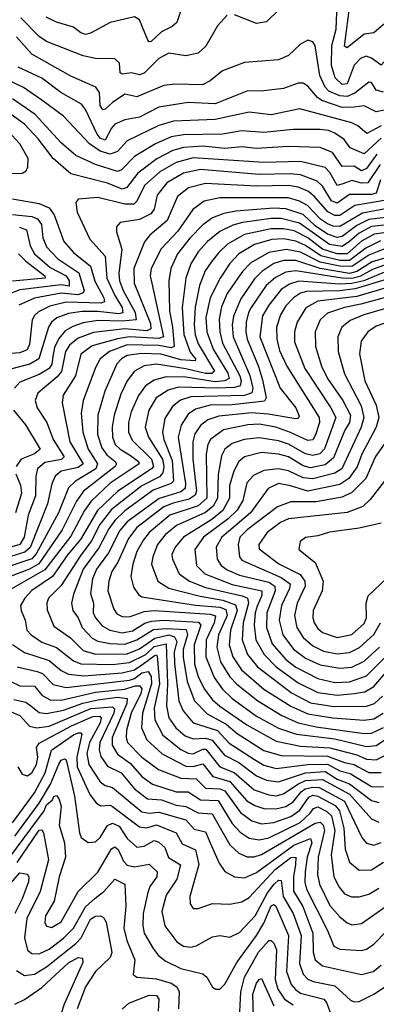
# Model space of a CAD drawing. Extents: x 1246230 to 1426786, y 660032 to 763141.
# Tile 134 of 256: x 1283835 to 1285295, y 701073 to 705103. Entities that reach past the tile are written whole.
import ezdxf

# ---------------------------------------------------------------- set-up
doc = ezdxf.new("R2010")
doc.units = 0

msp = doc.modelspace()

# ---------------------------------------------------------------- linework, layer by layer
at = {"layer": '0CON10XD'}
for points in [[(1285588.5, 705105), (1285580.5, 705069.5), (1285578, 704995), (1285567, 704973), (1285555, 704974.5), (1285491.8, 705011.8), (1285435, 705029.3), (1285399.5, 705010.5), (1285315, 704916.5), (1285275, 704946.1), (1285253.6, 704953.6), (1285230, 704945), (1285205, 704917.6), (1285175, 704841), (1285155, 704838.5), (1285127.1, 704865), (1285111.5, 704915), (1285112.5, 704997.5), (1285130.4, 705065), (1285138.9, 705268.9)], [(1284523.4, 705226.6), (1284477.7, 705092.3), (1284459.4, 705075), (1284415, 705053.7), (1284373.5, 705013.5), (1284365, 705012.2), (1284359.7, 705019.7), (1284325, 705101.9), (1284305, 705114.4), (1284205, 705091.8), (1284125, 705047.4), (1284105, 705042.8), (1284085, 705049.8), (1284055, 705072.7), (1283985, 705092.6), (1283943.4, 705113.5)], [(1285405, 705112.3), (1285325, 705083.1), (1285285, 705049.7), (1285245, 705043.4), (1285175, 704988.4), (1285165.2, 704995.2), (1285187.3, 705172.7)], [(1284685, 705121.4), (1284645, 705077.5), (1284596.4, 704995), (1284565, 704965.5), (1284515, 704954.7), (1284445, 704965.8), (1284405, 704944.2), (1284345, 704884), (1284325, 704877.9), (1284292.5, 704885), (1284255, 704880.7), (1284245.7, 704885), (1284243.5, 704925), (1284225, 704942.5), (1284145, 704944.7), (1284095, 704954.8), (1283945, 705013.8), (1283915, 705034.7), (1283840.3, 705110.3)], [(1284897.8, 705145), (1284845, 705094.5), (1284805, 705087.5), (1284715, 705123.5)], [(1285325, 704806.1), (1285295, 704814.3), (1285275, 704845.5), (1285265, 704847.7), (1285207.1, 704802.9), (1285175, 704788.5), (1285145, 704791.4), (1285100.3, 704810.3), (1285085, 704826.7), (1285063.3, 704875), (1285045, 704996), (1285035, 705012.9), (1285015, 705019.4), (1284985, 705003.3), (1284935, 704956.9), (1284895, 704938.7), (1284755, 704927.5), (1284665.9, 704894.1), (1284615, 704853.1), (1284583.3, 704836.7), (1284469.6, 704839.6), (1284425, 704833.2), (1284315, 704787.3), (1284265, 704797.8), (1284215, 704764.8), (1284185, 704736.3), (1284175, 704734.6), (1284165, 704752.5), (1284161.5, 704805), (1284146.5, 704826.5), (1284045, 704872.7), (1283885, 704962.2), (1283822.4, 705032.4)], [(1285315, 704668.6), (1285256.7, 704636.7), (1285218.9, 704668.9), (1285195, 704681), (1284981.7, 704738.3), (1284865, 704713.1), (1284774.4, 704724.4), (1284635.7, 704694.3), (1284465, 704688.5), (1284405, 704669.7), (1284275, 704607.5), (1284235, 704563.3), (1284205, 704553.2), (1284165, 704565.7), (1284120.7, 704595), (1284015, 704708.6), (1283925, 704773.5), (1283850, 704825), (1283738.4, 704878.4)], [(1285335.1, 704734.9), (1285295, 704726.1), (1285245, 704751.1), (1285205, 704744.9), (1285155, 704743.5), (1285072.5, 704772.5), (1285054.2, 704784.2), (1285015, 704831.1), (1284995, 704842.9), (1284975, 704843.4), (1284915, 704821.2), (1284835, 704811.6), (1284765, 704811.2), (1284635, 704758.3), (1284524.1, 704764.1), (1284405, 704745.6), (1284325, 704704.8), (1284265, 704692.9), (1284225, 704675.8), (1284210.3, 704659.7), (1284185, 704609.8), (1284165, 704618.3), (1284152, 704635), (1284104.8, 704735), (1284087.8, 704757.8), (1284003.3, 704805), (1283925, 704863.2), (1283829.4, 704909.4)], [(1285315, 704618.3), (1285245, 704554.8), (1285188.6, 704578.6), (1285162.9, 704612.9), (1285125, 704638.4), (1285099.2, 704649.2), (1285065, 704653.2), (1284955, 704653.3), (1284835, 704641.8), (1284745, 704648.8), (1284665.1, 704634.8), (1284505, 704632.3), (1284455, 704623.4), (1284390.3, 704595), (1284305, 704543.1), (1284251.8, 704488.2), (1284235, 704481.2), (1284145, 704510.5), (1284065, 704547.8), (1284005, 704599.5), (1283898.4, 704715), (1283805, 704779.1)], [(1283795, 704473.2), (1283845, 704474.5), (1283860.8, 704485), (1283868.8, 704501.2), (1283870, 704535), (1283835, 704595.4), (1283771.8, 704665), (1283715, 704696.3), (1283665, 704709.6), (1283606.4, 704703.6), (1283570, 704695), (1283554.2, 704685), (1283547.8, 704665), (1283560.8, 704605), (1283607.3, 704545), (1283655, 704514.7), (1283715, 704490.6), (1283795, 704473.2)], [(1285297.5, 704552.5), (1285255, 704493.5), (1285235, 704484.3), (1285205, 704503.5), (1285155, 704501.7), (1285115, 704560.2), (1285065, 704580.7), (1284935, 704584.2), (1284805, 704576.5), (1284745, 704582.7), (1284675, 704575.4), (1284585, 704585.4), (1284505, 704579.8), (1284462.5, 704567.5), (1284395.8, 704534.2), (1284318, 704475), (1284273.2, 704416.8), (1284255, 704409.3), (1284195, 704434.2), (1284045, 704472.2), (1283972, 704535), (1283911, 704615), (1283855, 704675.6), (1283785, 704725.8)], [(1285310.2, 704510.2), (1285260, 704435), (1285235, 704433.5), (1285195, 704445.5), (1285158.5, 704431.5), (1285134.4, 704424.4), (1285105, 704478.1), (1285085, 704497.9), (1284985, 704523.1), (1284835, 704518.2), (1284545, 704538.2), (1284475, 704518.9), (1284409.4, 704480.6), (1284346.6, 704425), (1284315, 704360), (1284301.6, 704348.4), (1284265, 704348), (1284155, 704376), (1284075, 704368.5), (1284064.5, 704355), (1284070.6, 704315), (1284121.6, 704205), (1284185.1, 704135.1), (1284192.2, 704045), (1284224.2, 703974.2), (1284254.6, 703925), (1284257.1, 703902.9), (1284240.8, 703899.2), (1284155, 703909.4), (1284091.4, 703908.6), (1284035, 703901.3), (1283987.6, 703882.4), (1283965.7, 703865), (1283953.3, 703845), (1283913.5, 703715), (1283877, 703693), (1283797.4, 703672.6)], [(1285312.4, 704447.6), (1285295, 704393.1), (1285275, 704387.7), (1285185, 704388.1), (1285135, 704352.7), (1285111.9, 704361.9), (1285075, 704422), (1285052.5, 704442.5), (1284985, 704468.3), (1284942.7, 704472.7), (1284815, 704469.3), (1284575, 704490), (1284505, 704474.9), (1284436.8, 704435), (1284397.2, 704385), (1284385, 704327.8), (1284371.7, 704308.3), (1284325, 704285.2), (1284246.8, 704273.2), (1284231.2, 704255), (1284231.1, 704235), (1284253.7, 704163.7), (1284241.5, 704065), (1284243.5, 704035), (1284258, 703995), (1284307.6, 703905), (1284312.5, 703875), (1284255, 703868.9), (1284155, 703872.1), (1284095, 703861.9), (1284052.6, 703847.4), (1284020.9, 703829.1), (1283995, 703798.3), (1283978, 703762), (1283970.2, 703725), (1283966.4, 703693.6), (1283955.2, 703675), (1283915, 703651.1), (1283835, 703620.2), (1283814.4, 703595)], [(1285334.8, 704365), (1285207.3, 704342.7), (1285145, 704302.3), (1285125, 704301.5), (1285096.2, 704316.2), (1285040.9, 704380.9), (1285015, 704401.1), (1284975, 704417.6), (1284935, 704425.1), (1284805, 704421.6), (1284595, 704433), (1284526.2, 704415), (1284480.6, 704379.4), (1284438.6, 704281.4), (1284368.1, 704221.9), (1284346, 704194), (1284301.6, 704085), (1284304.2, 704025), (1284370.3, 703860.3), (1284371.8, 703838.2), (1284355, 703829.5), (1284265, 703838), (1284137.6, 703822.4), (1284075, 703800.4), (1284039, 703771), (1284023, 703745), (1284006.5, 703663.5), (1283988.5, 703641.5), (1283909.1, 703575), (1283898.6, 703545), (1283906.8, 703515), (1283946, 703455), (1283972.3, 703385), (1284016.4, 703313.6), (1284006.4, 703303.6), (1283938.5, 703291.5), (1283908.3, 703265), (1283901.6, 703235), (1283899.3, 703155), (1283869.3, 703075), (1283853.6, 702985), (1283835, 702955.4), (1283745, 702929.7)], [(1283805, 704369.8), (1283915, 704350.9), (1283955, 704332.6), (1283976, 704305), (1284016.1, 704195), (1284055, 704150.7), (1284125.2, 704095), (1284143.2, 704033.2), (1284179.5, 703965), (1284181.6, 703948.4), (1284166.5, 703943.5), (1284025, 703947.5), (1283958.8, 703931.2), (1283912.4, 703907.6), (1283895, 703892.8), (1283885.6, 703875), (1283875.1, 703775), (1283865, 703752.3), (1283835, 703739.1), (1283765.9, 703734.1)], [(1285361.6, 704335), (1285238.3, 704311.7), (1285145, 704257.1), (1285118, 704258), (1285095, 704268), (1285067, 704287), (1285013, 704343), (1284980.5, 704360.5), (1284935, 704373.9), (1284655, 704374.2), (1284590.1, 704359.9), (1284544.3, 704325.7), (1284482.5, 704237.5), (1284414.4, 704165), (1284373.2, 704085), (1284369.6, 704055), (1284375.7, 704024.3), (1284423.2, 703805), (1284405, 703798.3), (1284285, 703805.2), (1284235, 703796.6), (1284131.2, 703768.8), (1284085, 703734.7), (1284063.5, 703645), (1284013.4, 703566.6), (1284009.4, 703535), (1284040.5, 703375), (1284095.5, 703285), (1284075, 703270), (1284005.4, 703255), (1283979.8, 703235), (1283966, 703204), (1283948.3, 703121.7), (1283877.3, 702942.7), (1283855.4, 702924.6), (1283785, 702902.5)], [(1285345, 704294.6), (1285264.6, 704285.4), (1285215, 704261.1), (1285155, 704216.2), (1285135, 704212.2), (1285095, 704225.1), (1285045, 704259.8), (1284995, 704305.6), (1284925, 704329.2), (1284875, 704331.5), (1284720.4, 704319.6), (1284670.1, 704309.9), (1284625, 704292.9), (1284585, 704263.9), (1284531.2, 704208.8), (1284481.3, 704145), (1284454.1, 704085), (1284445.9, 704035), (1284447.9, 703912.1), (1284460.7, 703845), (1284466.8, 703765), (1284455, 703760.5), (1284405, 703770.2), (1284275, 703772), (1284202.7, 703745), (1284165.1, 703714.9), (1284146.9, 703683.1), (1284094.7, 703544.7), (1284087.2, 703492.8), (1284093.4, 703415), (1284115.7, 703345), (1284153.1, 703285), (1284147.3, 703265), (1284063.8, 703215), (1284035, 703187.6), (1283993.7, 703085), (1283902.8, 702917.2), (1283885, 702897.3), (1283753.6, 702853.6)], [(1283805, 704306.2), (1283885, 704297.5), (1283908.3, 704288.3), (1283924, 704265), (1283930.1, 704210.1), (1283945, 704173.1), (1283991.3, 704125), (1284076.6, 704066.6), (1284099, 703995), (1284095.1, 703984.9), (1284072.8, 703977.2), (1284005, 703984.2), (1283895.9, 703964.1), (1283831.4, 703935)], [(1285355, 704264.5), (1285275, 704256.2), (1285225, 704229.5), (1285185.8, 704195), (1285155, 704175.5), (1285103.5, 704183.5), (1284979.9, 704269.9), (1284905, 704288.9), (1284865, 704289.6), (1284746.8, 704273.2), (1284707.9, 704262.1), (1284654.2, 704235.8), (1284604.4, 704195.6), (1284565, 704152.9), (1284535.4, 704104.6), (1284514.5, 704045), (1284499.9, 703925), (1284507.6, 703815), (1284532.3, 703742.3), (1284554.1, 703715), (1284553.6, 703706.4), (1284495, 703710.7), (1284414.2, 703734.2), (1284333.6, 703736.4), (1284275, 703729), (1284251.1, 703715), (1284232.7, 703695), (1284183.2, 703583.2), (1284155.1, 703484.9), (1284153.7, 703405), (1284171, 703351), (1284192.2, 703322.2), (1284226.1, 703295), (1284231, 703285), (1284226, 703275), (1284096.4, 703173.6), (1284067.3, 703132.7), (1284008.8, 703015), (1283913.7, 702876.3), (1283875, 702854.4), (1283665.4, 702774.6)], [(1285365, 704236.9), (1285285.7, 704225), (1285235, 704196.7), (1285175, 704144.9), (1285135.1, 704144.9), (1285075, 704163.4), (1285015, 704210), (1284958.6, 704238.6), (1284915, 704247.2), (1284865, 704247.2), (1284755, 704223.8), (1284686, 704184), (1284649.6, 704150.4), (1284619, 704111), (1284594.8, 704075), (1284570.8, 704015), (1284553.2, 703926.8), (1284549.7, 703855), (1284553.2, 703813.2), (1284565, 703777.1), (1284632.6, 703665), (1284621.4, 703655), (1284595, 703655.1), (1284515, 703674.4), (1284395, 703692.8), (1284345, 703686.7), (1284304.9, 703665.1), (1284275.2, 703625), (1284249.7, 703570.3), (1284221.1, 703485), (1284213.5, 703435), (1284215.5, 703395), (1284226.4, 703365), (1284246.3, 703345), (1284288.9, 703318.9), (1284322, 703295), (1284323.9, 703285), (1284205, 703207), (1284127.5, 703132.5), (1284100.8, 703095), (1284045, 702989.8), (1283938.1, 702851.9), (1283745, 702742.5)], [(1283834.7, 704254.7), (1283862.6, 704242.6), (1283878.1, 704178.1), (1283896.2, 704145), (1283959.5, 704089.5), (1284025.1, 704055), (1284037, 704035), (1284036.9, 704013.1), (1284005, 704017.9), (1283835, 703998.2), (1283790.2, 703979.8)], [(1285311.6, 704198.4), (1285251.9, 704168.1), (1285185, 704117.8), (1285145, 704117.8), (1285067.3, 704137.3), (1285005, 704179.5), (1284965, 704197.2), (1284915, 704205.9), (1284867, 704203), (1284796.3, 704183.7), (1284732.3, 704145), (1284695.6, 704105), (1284655.2, 704045), (1284614.9, 703965), (1284597.3, 703885), (1284601.4, 703825), (1284626.8, 703755), (1284687.1, 703657.1), (1284692, 703635), (1284674.6, 703625.4), (1284635, 703621.6), (1284515, 703639.7), (1284435, 703642), (1284385, 703628.5), (1284350, 703605), (1284321, 703565), (1284291.9, 703498.1), (1284280.8, 703455), (1284280, 703415), (1284295, 703382.7), (1284374.9, 703305), (1284382.6, 703275), (1284375, 703264.3), (1284236.6, 703173.4), (1284154.1, 703095), (1284084.4, 702975.6), (1284032.7, 702915), (1283969.5, 702825), (1283885, 702767.6), (1283856.2, 702735), (1283838.8, 702705), (1283840.8, 702685), (1283857.4, 702645), (1283864.7, 702605), (1283881.8, 702585), (1283925.1, 702555.1), (1283985, 702533.8), (1284055, 702479.3), (1284085, 702467), (1284215, 702464.3), (1284285, 702471.9), (1284351.2, 702505), (1284385, 702538.4), (1284435, 702548.7), (1284439.7, 702385), (1284435.4, 702295), (1284446.2, 702246.2), (1284474.9, 702204.9), (1284512.8, 702172.8), (1284545, 702159.4), (1284595, 702162.4), (1284623, 702155), (1284673.4, 702093.4), (1284732.5, 702062.5), (1284805, 702008.9), (1284845, 701990.9), (1284895, 701983.6), (1285005, 702021.2), (1285085, 702025.9), (1285135, 701995.1), (1285185, 701975.8), (1285275, 701907.3), (1285305, 701899.3)], [(1283830, 704145), (1283859.7, 704115), (1283938.2, 704055), (1283939.6, 704045), (1283805, 704032.5)], [(1285325.5, 704164.5), (1285265, 704139.9), (1285195, 704093), (1285145, 704094.9), (1285065, 704111.4), (1284985, 704151.6), (1284927.1, 704162.9), (1284855, 704150.3), (1284781.5, 704108.5), (1284747.2, 704072.8), (1284685, 703982.9), (1284661.5, 703928.5), (1284652.3, 703877.7), (1284653.8, 703825), (1284665, 703779.2), (1284736, 703645), (1284741.8, 703625), (1284737.7, 703605), (1284715, 703597.4), (1284645.2, 703594.8), (1284485, 703599), (1284442.5, 703587.5), (1284394, 703555), (1284363.3, 703505), (1284348.3, 703435), (1284361.8, 703395), (1284419.3, 703305), (1284425.7, 703275), (1284421.5, 703248.5), (1284407.1, 703232.9), (1284335.2, 703195), (1284211, 703099), (1284163.2, 703036.8), (1284129.2, 702970.8), (1284081.9, 702908.1), (1284005, 702787.1), (1283953.2, 702735), (1283946.6, 702715), (1283947.9, 702687.9), (1283975, 702621.2), (1284043.2, 702573.2), (1284095, 702522), (1284145, 702506.8), (1284275, 702508), (1284325, 702528), (1284387.6, 702572.4), (1284445, 702585.4), (1284468.2, 702578.1), (1284478.1, 702558.1), (1284466.8, 702515), (1284468.1, 702468.1), (1284486.7, 702315), (1284503.6, 702275), (1284545.8, 702225.8), (1284645, 702193.9), (1284692.5, 702142.5), (1284796.1, 702075), (1284835, 702052.6), (1284885, 702037.9), (1285015, 702055.4), (1285095, 702056.4), (1285145, 702029), (1285187.8, 702017.8), (1285275, 701965.4), (1285325, 701963.9)], [(1285435, 704158.9), (1285277.8, 704112.2), (1285215, 704072.1), (1285185, 704064.9), (1285064.8, 704084.8), (1284965, 704117.4), (1284915, 704117.3), (1284875, 704105.1), (1284826.8, 704073.2), (1284796.8, 704043.2), (1284739.7, 703960.3), (1284710.7, 703889.3), (1284704.9, 703854.9), (1284709.5, 703805), (1284777.5, 703647.5), (1284789.8, 703595), (1284785, 703576.3), (1284754.8, 703565.2), (1284535, 703559), (1284494, 703546), (1284460, 703520), (1284429.6, 703470.4), (1284420.3, 703415), (1284425.7, 703385), (1284459.6, 703299.6), (1284464.8, 703215), (1284455, 703204.6), (1284381.8, 703178.2), (1284265, 703093.6), (1284225, 703053.6), (1284200.3, 703019.7), (1284158.5, 702941.5), (1284095.4, 702855), (1284055, 702752.5), (1284046.8, 702715), (1284052.7, 702685), (1284074.1, 702655), (1284090.7, 702615), (1284132, 702572), (1284155, 702560), (1284205, 702550), (1284265, 702547.9), (1284315, 702564.5), (1284383, 702607), (1284435, 702611.3), (1284517.1, 702607.1), (1284522.2, 702585), (1284504.2, 702525), (1284503.7, 702493.7), (1284521.2, 702395), (1284550.7, 702315), (1284602.7, 702262.7), (1284680.5, 702220.5), (1284725, 702181.6), (1284835, 702112.7), (1284905, 702091.2), (1285095, 702089.4), (1285165, 702062.9), (1285205, 702055.3), (1285220.5, 702045), (1285265, 702022.8), (1285315, 702022.5)], [(1285335, 704101.6), (1285279.2, 704080.8), (1285227.6, 704052.4), (1285195, 704043.7), (1285154.7, 704044.7), (1284965, 704075.7), (1284925, 704069.6), (1284881.9, 704048.1), (1284844.2, 704015.8), (1284782.9, 703925), (1284771.8, 703905), (1284762.5, 703865), (1284760.4, 703825), (1284766.8, 703795), (1284813.2, 703683.2), (1284829, 703629), (1284844, 703555), (1284837.9, 703542.1), (1284705, 703526.5), (1284615, 703524.9), (1284555, 703509.2), (1284525, 703489), (1284496.2, 703443.8), (1284483.4, 703395), (1284513.8, 703205), (1284511.8, 703185), (1284495, 703171.5), (1284405.8, 703144.2), (1284275, 703047.4), (1284245, 703012.1), (1284198.2, 702921.8), (1284149.4, 702855), (1284133.6, 702815), (1284124.8, 702755), (1284137, 702715), (1284135.6, 702675), (1284145.9, 702655), (1284172.8, 702622.8), (1284204.5, 702605), (1284255, 702594.1), (1284297.4, 702602.6), (1284346.7, 702633.3), (1284375, 702642), (1284425, 702645.6), (1284567.5, 702637.5), (1284577, 702625), (1284549, 702545), (1284551.2, 702465), (1284566, 702415), (1284590.5, 702365), (1284625, 702320), (1284655, 702293.8), (1284765, 702217.8), (1284885, 702150.3), (1284985, 702130), (1285105, 702123.8), (1285215, 702094.7), (1285255, 702076.6), (1285295, 702073.8)], [(1285345, 704076.1), (1285243.8, 704035), (1285195, 704023.5), (1285145, 704020.1), (1284977.6, 704032.5), (1284939.5, 704020.5), (1284905, 703998.6), (1284855, 703935.2), (1284829.5, 703890.5), (1284818.4, 703805), (1284901.7, 703595), (1284965, 703514.1), (1284979.5, 703480.5), (1284975, 703471.1), (1284965, 703469.8), (1284851.9, 703488.1), (1284785, 703494.4), (1284650.1, 703479.9), (1284605.1, 703464.9), (1284575, 703441.7), (1284552.2, 703407.8), (1284544, 703375), (1284543.8, 703305), (1284558.9, 703175), (1284552.9, 703157.1), (1284529, 703141), (1284462.7, 703125), (1284425, 703109.1), (1284315, 703024.8), (1284279.8, 702980.2), (1284237.1, 702882.9), (1284212.6, 702845), (1284199.4, 702805), (1284196.1, 702765), (1284220.8, 702690.8), (1284232.2, 702672.2), (1284255, 702660.2), (1284285, 702659.5), (1284345, 702681.5), (1284384.9, 702685.1), (1284615, 702670.7), (1284636.9, 702663.1), (1284630.5, 702635), (1284598.7, 702565), (1284596.7, 702495), (1284630.8, 702410.8), (1284665, 702363), (1284705.3, 702325.3), (1284805, 702253.3), (1284895, 702204.3), (1284968.6, 702178.6), (1285125, 702159.5), (1285255, 702128.1)], [(1285335, 704040), (1285208.3, 704001.7), (1285144, 703994), (1285009.2, 703990.8), (1284985, 703983.6), (1284955.7, 703965), (1284925, 703931.6), (1284902.7, 703895), (1284886.9, 703845), (1284887.5, 703795), (1284899.1, 703749.1), (1284929.1, 703685), (1285060.4, 703475), (1285062.2, 703455), (1285046.4, 703403.6), (1285035, 703384.3), (1285015, 703380.3), (1284944.3, 703414.3), (1284883.6, 703435), (1284815, 703448.3), (1284768.8, 703445), (1284669.1, 703425), (1284615.7, 703385), (1284605.4, 703364.6), (1284598.5, 703325), (1284600.6, 703145), (1284565, 703113), (1284450.2, 703075), (1284365.5, 703005), (1284341.5, 702975), (1284315, 702926.2), (1284298.2, 702875), (1284290.6, 702825), (1284301.2, 702781.2), (1284321, 702751), (1284335, 702741.4), (1284555, 702706.9), (1284655, 702698.9), (1284678.7, 702688.7), (1284684.4, 702665), (1284649.3, 702585), (1284642, 702535), (1284657.7, 702475), (1284695, 702414.3), (1284723.6, 702383.6), (1284809.3, 702315), (1284907.9, 702255), (1284974.4, 702225.6), (1285048.7, 702208.7), (1285245, 702182.3)], [(1285334.8, 704005.2), (1285215, 703969.9), (1285055, 703950.5), (1285005.9, 703924.1), (1284970.8, 703865), (1284960.6, 703825), (1284959.8, 703785), (1285002.4, 703675), (1285109.3, 703515), (1285128.7, 703475), (1285082.4, 703347.5), (1285064.2, 703325.8), (1285035, 703319.3), (1285005, 703327), (1284935, 703365.6), (1284895, 703379.6), (1284815, 703392.5), (1284754.6, 703385.4), (1284705, 703368.4), (1284674.3, 703345), (1284661.5, 703318.5), (1284647.8, 703242.2), (1284644.7, 703145), (1284627.3, 703112.7), (1284595, 703085.8), (1284476.8, 703033.2), (1284431.1, 702995), (1284399.3, 702955), (1284379.4, 702905), (1284374.8, 702875), (1284401.2, 702805), (1284445, 702776.4), (1284573.5, 702743.5), (1284667.2, 702727.2), (1284719, 702709), (1284725.7, 702685), (1284698.2, 702605), (1284692.5, 702545), (1284707.1, 702495), (1284742.6, 702442.6), (1284835, 702363.8), (1284945, 702293), (1285015, 702262), (1285115, 702245.6), (1285245, 702235.7)], [(1285357.4, 703972.6), (1285231.5, 703938.5), (1285164.9, 703925.1), (1285095, 703902.1), (1285065.8, 703875), (1285044, 703826), (1285045.7, 703765), (1285070.8, 703685), (1285095.6, 703635), (1285157.4, 703545), (1285189.2, 703485), (1285185.4, 703455), (1285166.5, 703423.5), (1285119.7, 703310.3), (1285085, 703280.8), (1285025, 703268.4), (1284995, 703277.3), (1284935, 703314), (1284895.1, 703325.1), (1284825, 703332.2), (1284755, 703314.3), (1284731.9, 703295), (1284711.3, 703255), (1284693.7, 703196.3), (1284693.3, 703145), (1284666.8, 703095), (1284622.2, 703057.8), (1284505, 702985.2), (1284471.1, 702945), (1284458.2, 702915), (1284460.6, 702895), (1284487.3, 702835), (1284530, 702805), (1284595, 702779.1), (1284745.2, 702745.2), (1284767.8, 702735), (1284771.6, 702715), (1284750.3, 702635), (1284745.4, 702565), (1284767.5, 702505), (1284808.4, 702455), (1284948.2, 702348.2), (1285025, 702307.5), (1285121.7, 702291.7)], [(1285361, 703929), (1285244.5, 703895.5), (1285188, 703872), (1285153.5, 703845), (1285138.1, 703805), (1285138.3, 703745), (1285164.3, 703654.3), (1285232.7, 703522.7), (1285244, 703475), (1285232.4, 703435), (1285153.5, 703265), (1285125, 703246.6), (1285035, 703224), (1284995, 703228.3), (1284935, 703257.1), (1284895, 703264.6), (1284835, 703257.6), (1284791.9, 703238.1), (1284765, 703207.3), (1284748.9, 703135), (1284724.7, 703095.3), (1284689, 703061), (1284587.2, 702985), (1284552.6, 702935), (1284559, 702869), (1284592.5, 702835), (1284705, 702792.1), (1284826.3, 702766.3), (1284826.9, 702746.9), (1284807.2, 702702.8), (1284798.6, 702675), (1284795.1, 702625), (1284802.3, 702565), (1284835.3, 702505.3), (1284884.5, 702455), (1284975, 702389.4), (1285055, 702350.1), (1285135, 702338.3)], [(1285365, 703873.8), (1285295, 703848.3), (1285259.7, 703825), (1285233, 703787), (1285225.7, 703735), (1285247.7, 703625), (1285294.2, 703525), (1285304.9, 703475), (1285294.8, 703435), (1285236, 703325), (1285216.7, 703273.3), (1285182, 703225), (1285145, 703201.1), (1285015, 703173.7), (1284944.1, 703195.9), (1284895, 703204.4), (1284852.9, 703185), (1284780.2, 703085), (1284662.5, 702985), (1284639.6, 702945), (1284643.7, 702895), (1284659.8, 702869.8), (1284685, 702851.8), (1284735, 702830.4), (1284855, 702800.6), (1284880, 702785), (1284880.8, 702765), (1284846.9, 702675), (1284845.4, 702615), (1284869.2, 702549.2), (1284924.4, 702485), (1284965, 702453.7), (1285055, 702406.4), (1285125, 702391.2)], [(1283809, 703505), (1283858.4, 703445), (1283918.8, 703345), (1283895, 703326.7), (1283841.3, 703305), (1283820, 703275)], [(1285350.9, 703399.1), (1285291.8, 703315), (1285251.7, 703225), (1285195, 703167.9), (1285155, 703149), (1285049.4, 703130.6), (1284945, 703130.4), (1284890.9, 703109.1), (1284766.4, 703015), (1284736.7, 702985), (1284729.1, 702955), (1284734.7, 702905), (1284745, 702891.3), (1284905, 702819.6), (1284941.8, 702795), (1284940.1, 702775), (1284906.3, 702705), (1284897.5, 702645), (1284912.3, 702585), (1284956.4, 702526.4), (1285005, 702490), (1285065, 702462.5), (1285145, 702448.6)], [(1283819.6, 703245), (1283838, 703198), (1283842.7, 703165), (1283818.2, 703085)], [(1285327.3, 703212.7), (1285270.3, 703139.7), (1285239.7, 703110.3), (1285175, 703086.1), (1284935, 703060.5), (1284902.8, 703045), (1284847.5, 703005), (1284814.2, 702955.8), (1284815, 702937.1), (1284896.5, 702876.5), (1284982.6, 702832.6), (1285002.4, 702805), (1285003.3, 702785), (1284970.6, 702715), (1284959.8, 702665), (1284969, 702615), (1284995, 702575.3), (1285035, 702540.4), (1285078.9, 702518.9), (1285135, 702508.2)], [(1285315, 703042), (1285225, 703022), (1285103.9, 703006.1), (1285055, 702990.7), (1285005, 702983.5), (1284982.8, 702967.2), (1284978.1, 702935), (1285045, 702881.8), (1285077.3, 702805), (1285073, 702765), (1285036.7, 702685), (1285035.2, 702655), (1285041.1, 702635), (1285055, 702612.2), (1285075, 702594.8), (1285135, 702574.8)], [(1285135, 702574.8), (1285195, 702586.8), (1285245, 702632.6), (1285255.5, 702655), (1285252.8, 702715), (1285261.1, 702745), (1285334.7, 702815)], [(1285135, 702508.2), (1285185, 702513.3), (1285226, 702534), (1285285, 702587.1), (1285312, 702635)], [(1283805.7, 702545.7), (1283855, 702513.3), (1283955, 702480.8), (1284005, 702439.8), (1284035, 702425.2), (1284097.2, 702417.2), (1284255, 702430.3), (1284305, 702442.4), (1284339.4, 702465), (1284385, 702499), (1284395, 702503.3), (1284398.1, 702498.1), (1284406.8, 702385), (1284385.8, 702285), (1284387.9, 702237.9), (1284421.3, 702175), (1284495, 702116.1), (1284525, 702101), (1284545, 702098.1), (1284585, 702117.4), (1284597, 702117), (1284654.7, 702044.7), (1284712.8, 702022.8), (1284795, 701951.9), (1284855, 701930.3), (1284885, 701926.9), (1284915, 701934.6), (1284973.3, 701975), (1285005, 701989.5), (1285075, 701993.2), (1285185, 701933.2), (1285275, 701833), (1285305, 701819.5)], [(1285135, 702338.3), (1285205, 702344.9), (1285247.6, 702352.4), (1285285, 702373.8), (1285430.9, 702545)], [(1285145, 702448.6), (1285195, 702453.3), (1285245, 702478.3), (1285308.2, 702535)], [(1285125, 702391.2), (1285185, 702393.2), (1285255, 702417.5), (1285332.9, 702495)], [(1283825, 702454.4), (1283906, 702436), (1283927.8, 702427.8), (1283972.7, 702382.7), (1284025, 702370.5), (1284285, 702400.6), (1284305, 702406.9), (1284335, 702430.2), (1284360.9, 702435), (1284373.3, 702415), (1284374.9, 702385), (1284337.9, 702265), (1284333.6, 702205), (1284355, 702155.3), (1284418.2, 702098.2), (1284515, 702048), (1284545, 702046.1), (1284585, 702057.6), (1284625.9, 702005.9), (1284695, 701985.6), (1284765, 701906.2), (1284797, 701887), (1284835, 701875.2), (1284883.7, 701873.7), (1284925, 701883.3), (1284955, 701902.3), (1284987.1, 701942.9), (1285004.1, 701955), (1285035, 701962.8), (1285061.3, 701961.3), (1285164.5, 701904.5), (1285235.8, 701755.8), (1285255, 701732.7), (1285285, 701724.8)], [(1283795.6, 702395.6), (1283835, 702376.9), (1283895, 702375.2), (1283927.1, 702337.1), (1283959.5, 702319.5), (1284005, 702318.5), (1284145, 702351.5), (1284265, 702362.8), (1284307.3, 702377.3), (1284327.4, 702377.4), (1284335.1, 702365), (1284331.6, 702345), (1284291.4, 702265), (1284272.7, 702195), (1284270.7, 702165), (1284276.7, 702145), (1284335, 702085.6), (1284402.7, 702035), (1284495, 701999.3), (1284556.8, 701996.8), (1284595, 701958.1), (1284655, 701954.7), (1284675, 701947.8), (1284738.4, 701858.4), (1284785, 701824.5), (1284825, 701812.2), (1284875, 701817.4), (1284945, 701842.4), (1284982.2, 701867.8), (1285018.3, 701921.7), (1285035, 701929), (1285055, 701925.9), (1285126.7, 701886.7), (1285144.9, 701865), (1285162.5, 701795), (1285168.1, 701708.1), (1285185.2, 701655.2), (1285225, 701621.8)], [(1285121.7, 702291.7), (1285255, 702293.6), (1285287.5, 702305), (1285319.8, 702335)], [(1283811.2, 702321.2), (1283860.5, 702310.5), (1283880.6, 702295), (1283915, 702268), (1283945, 702263.5), (1284015, 702277.7), (1284093.9, 702306.1), (1284155, 702319.8), (1284235, 702330.9), (1284275, 702325.2), (1284273.8, 702305), (1284213.7, 702165), (1284214.2, 702134.2), (1284235, 702097.5), (1284288.6, 702058.6), (1284335.5, 702005.5), (1284378.5, 701975), (1284475, 701943.6), (1284525, 701943), (1284575, 701910.5), (1284647.8, 701907.8), (1284705, 701813.9), (1284737.8, 701777.8), (1284775, 701754), (1284815, 701746.1), (1284855, 701755.4), (1284983, 701817), (1285023.8, 701856.2), (1285037.5, 701875), (1285055, 701881.2), (1285093.1, 701863.1), (1285111.9, 701845), (1285124.5, 701785), (1285110.1, 701685), (1285121.7, 701595), (1285142.6, 701552.6), (1285165, 701526), (1285193.4, 701513.4)], [(1283755, 702289.3), (1283836.1, 702256.1), (1283875, 702211.6), (1283904.8, 702204.8), (1283955, 702212.1), (1284126.2, 702283.8), (1284215, 702290.3), (1284223.3, 702283.3), (1284220.2, 702265), (1284162.9, 702145), (1284160.4, 702115), (1284167.1, 702087.1), (1284195, 702048), (1284251, 702021), (1284305.1, 701955.1), (1284358.2, 701915), (1284415, 701910.5), (1284475, 701888.5), (1284515, 701882.4), (1284565, 701857.3), (1284622.5, 701852.5), (1284695, 701725.8), (1284731.5, 701691.5), (1284766.6, 701676.6), (1284795, 701676.9), (1284825, 701686.4), (1285045, 701814.8), (1285065, 701819), (1285076.9, 701806.9), (1285082.9, 701785), (1285057, 701675), (1285054, 701605), (1285062.6, 701565), (1285105, 701478.1), (1285145, 701431.4), (1285175, 701407.2), (1285195, 701399.1)], [(1283827.1, 702045), (1283844.8, 702014.8), (1283865, 702009.1), (1283885, 702020.3), (1283904, 702055), (1283909.3, 702085), (1283903.4, 702125), (1283915, 702142), (1284047.1, 702212.9), (1284135, 702250.8), (1284163.1, 702253.1), (1284168.4, 702245), (1284164.6, 702225), (1284120.9, 702145), (1284110.5, 702100.5), (1284118.7, 702055), (1284163.9, 701983.9), (1284185, 701968.9), (1284215, 701961.2), (1284335, 701861.5), (1284365, 701855.4), (1284405, 701859.9), (1284515, 701827.9), (1284549.8, 701789.8), (1284595, 701779.7), (1284619, 701725), (1284651.7, 701651.7), (1284675, 701617.3), (1284714.8, 701594.8), (1284755, 701591.3), (1284805, 701613.4), (1284957.9, 701725), (1285025, 701751.6), (1285030.5, 701735), (1285012.2, 701675), (1285003.5, 701615), (1285002.7, 701572.7), (1285009.4, 701545), (1285095.6, 701375), (1285121, 701311), (1285145, 701299.2), (1285235, 701293.1)], [(1285245, 702235.7), (1285285, 702241.2), (1285323.7, 702265)], [(1283805, 701815.7), (1283895, 701938.5), (1283939.3, 702020.7), (1283965, 702114.2), (1284055.7, 702175.8), (1284075, 702184.3), (1284085.1, 702185.1), (1284089.1, 702179.1), (1284069.5, 702085), (1284070, 702045), (1284122.7, 701932.7), (1284147.5, 701897.5), (1284165.6, 701885.6), (1284205, 701888), (1284215, 701883.4), (1284325, 701799.6), (1284355, 701795.8), (1284395, 701807.8), (1284475, 701775.9), (1284499.9, 701729.9), (1284555, 701705.9), (1284568.7, 701645), (1284531.8, 701515), (1284533.5, 701485), (1284545, 701465.8), (1284565, 701465.6), (1284624.2, 701485.8), (1284695, 701482.7), (1284745, 701493.1), (1284775, 701510.5), (1284881.4, 701625), (1284945, 701674.6), (1284965.7, 701675.7), (1284964.1, 701645), (1284955.5, 701595), (1284956.2, 701536.2), (1284993.8, 701473.8), (1285035.1, 701365), (1285036.2, 701286.2), (1285045.2, 701255), (1285075, 701230.4), (1285235, 701194.8)], [(1285245, 702182.3), (1285275, 702183.1), (1285325, 702206.9)], [(1285255, 702128.1), (1285295, 702132.5), (1285362, 702178)], [(1285295, 702073.8), (1285335, 702094.2)], [(1283815, 701762.1), (1283915, 701897.3), (1283961, 701975), (1283995, 702056.2), (1284005, 702072), (1284018, 702078), (1284025, 702073.5), (1284059.7, 701925), (1284079.7, 701775), (1284086.8, 701756.8), (1284115, 701735.4), (1284145, 701738), (1284165, 701756.8), (1284194.1, 701805.9), (1284215, 701815.4), (1284242.5, 701802.5), (1284275, 701752.7), (1284315, 701717.1), (1284345, 701720.6), (1284385, 701743.7), (1284405, 701736.8), (1284428.8, 701715), (1284444.3, 701674.3), (1284493.8, 701643.8), (1284478.4, 701585), (1284435, 701519.5), (1284417, 701453), (1284428.6, 701395), (1284478.8, 701328.8), (1284505, 701311.6), (1284535, 701307.1), (1284557.2, 701312.8), (1284625, 701350), (1284655, 701354.6), (1284695, 701348.7), (1284735, 701367.4), (1284798.6, 701435), (1284850, 701530), (1284876.7, 701565), (1284895, 701581), (1284905, 701580), (1284913.2, 701515), (1284955, 701445.3), (1284988, 701355), (1284981.1, 701241.1), (1284996.2, 701196.2), (1285015, 701176.6), (1285036.8, 701166.8), (1285125, 701149.4), (1285189.9, 701089.9), (1285205, 701083.2), (1285225, 701084.7)], [(1283794.5, 701675.5), (1283935.1, 701865), (1283945, 701889.4), (1283969.3, 701910.7), (1283975, 701924.4), (1283985, 701927.5), (1283995.2, 701915.2), (1284004.5, 701885), (1283996.8, 701806.8), (1284018.4, 701735), (1284023, 701675), (1283997.2, 701595), (1283975.7, 701495), (1283941.2, 701435), (1283937.7, 701407.7), (1283945, 701393.5), (1283965, 701387.3), (1284005, 701410.5), (1284074.8, 701535.2), (1284155, 701614), (1284210.8, 701709.2), (1284225, 701718), (1284237.6, 701707.6), (1284259.4, 701659.4), (1284275, 701643.1), (1284305, 701635.5), (1284365, 701646.6), (1284398, 701615), (1284396.2, 701595), (1284368.1, 701555), (1284359.2, 701530.8), (1284340.2, 701445), (1284338.7, 701395), (1284344.9, 701364.8), (1284381.7, 701301.7), (1284401.8, 701275), (1284430.8, 701250.8), (1284495, 701219.4), (1284585, 701198.2), (1284601.1, 701185), (1284625, 701144.2), (1284637.5, 701135), (1284655, 701135.6), (1284675, 701155.6), (1284723.5, 701245), (1284805, 701355.7), (1284835, 701406.1), (1284865, 701476.6), (1284875, 701481.6), (1284883.8, 701475), (1284935.7, 701355), (1284927.8, 701207.8), (1284946.7, 701155), (1284963.6, 701133.6), (1284985, 701119.2), (1285080, 701095), (1285091, 701081), (1285115.9, 701015.9)], [(1283825, 701653.2), (1283915, 701785.6), (1283925, 701788.1), (1283932.4, 701775), (1283952.8, 701665), (1283919.1, 701535), (1283864.8, 701425), (1283855.2, 701345), (1283867.6, 701295), (1283885, 701280.8), (1283915, 701279.4), (1283955, 701299.8), (1284015, 701343.9), (1284054.6, 701385), (1284105, 701472.8), (1284143, 701507), (1284179.6, 701535), (1284224.8, 701585.2), (1284265.2, 701565.2), (1284269.3, 701475), (1284261.9, 701385), (1284273.7, 701335), (1284305.7, 701255), (1284300, 701195), (1284314, 701184), (1284395, 701177.5), (1284455, 701159.7), (1284478.6, 701145), (1284487.4, 701125), (1284485.2, 701055)], [(1285285, 701724.8), (1285315, 701736)], [(1285225, 701621.8), (1285275, 701624.2), (1285325, 701655.7)], [(1283725, 701487.1), (1283835, 701611.6), (1283865.6, 701605.6), (1283871.9, 701595), (1283871.7, 701575), (1283845.7, 701505), (1283814.6, 701445)], [(1285193.4, 701513.4), (1285225, 701513.8), (1285265, 701524.8), (1285305, 701548.4)], [(1285195, 701399.1), (1285235, 701404.1), (1285335.4, 701474.6)], [(1283822.3, 701212.3), (1283855, 701190.8), (1283895, 701197), (1283945, 701227.4), (1284065, 701321.8), (1284086.2, 701345), (1284125, 701421.6), (1284145, 701434.2), (1284165.8, 701435.8), (1284178.1, 701428.1), (1284189, 701409), (1284212.5, 701285), (1284205.8, 701265), (1284145, 701208.1), (1284104.5, 701145.5), (1284070.5, 701055)], [(1285235, 701293.1), (1285255, 701298.6), (1285285, 701319.2), (1285386.8, 701425)], [(1284734.8, 701015.2), (1284740, 701125), (1284755.6, 701185), (1284813.3, 701286.7), (1284855, 701334.4), (1284865, 701334.4), (1284875, 701323.5), (1284886.6, 701296.6), (1284881, 701175), (1284892.4, 701135), (1284918.8, 701095), (1284955, 701071)], [(1283815, 701073.5), (1283855, 701092.6), (1283925, 701142.5), (1284035, 701243.3), (1284075, 701264.7), (1284092.7, 701262.7), (1284092.9, 701245), (1284016.5, 701073.5), (1283992.2, 700997.8), (1283935, 700938.1), (1283891.1, 700845), (1283889.4, 700805), (1283912.8, 700725), (1283908.9, 700701.1), (1283875, 700676.5), (1283795, 700668.8)], [(1285235, 701194.8), (1285281.6, 701208.4), (1285315, 701234.2)], [(1284793.5, 700975), (1284789.4, 701115), (1284805, 701160.4), (1284815, 701175.5), (1284825, 701178.9), (1284875, 701067.6)], [(1285225, 701084.7), (1285285, 701114.8), (1285345, 701154.7)], [(1284255, 701053.3), (1284282.3, 701077.7), (1284365, 701111), (1284395, 701109.5), (1284404.8, 701095), (1284402.4, 701045)]]:
    msp.add_lwpolyline(points, dxfattribs=at)

doc.saveas('drawing.dxf')
